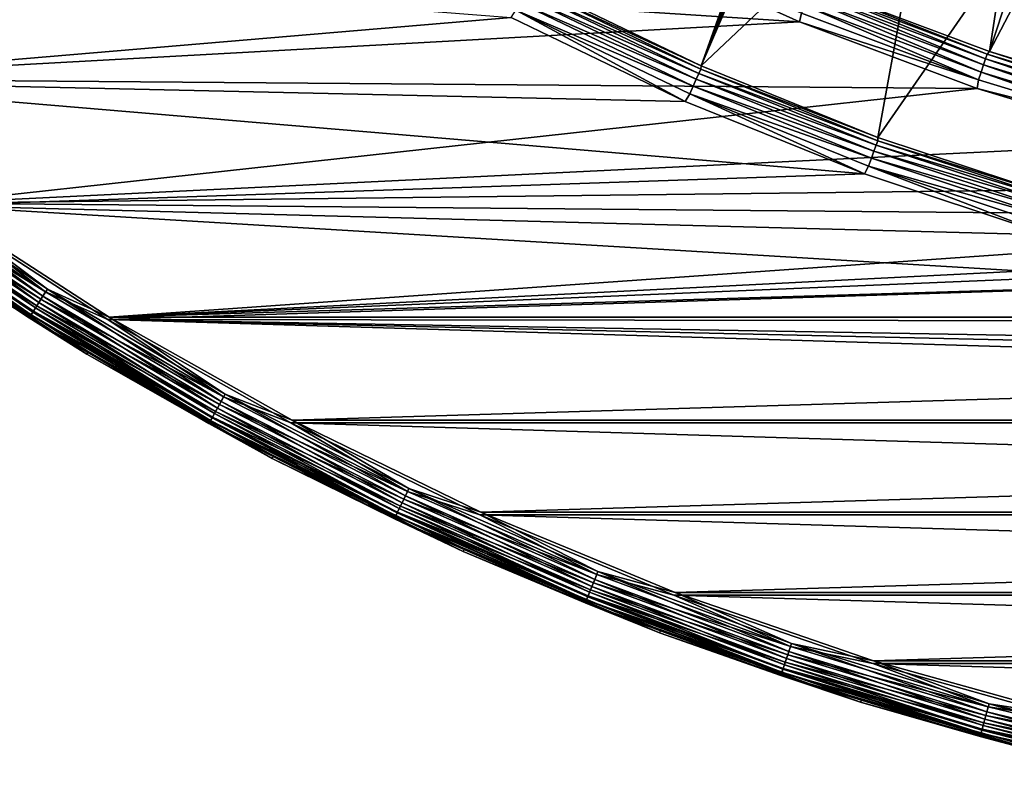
# Model space of a CAD drawing. Header units: millimetres. Extents: x -43.6 to 43.6, y -43.6 to 43.6.
# Tile 7 of 256: x -23.4 to -11.2, y -42.6 to -33.1. Entities that reach past the tile are written whole.
import ezdxf

# ---------------------------------------------------------------- set-up
doc = ezdxf.new("R2010")
doc.units = ezdxf.units.MM
doc.header["$LTSCALE"] = 52.148148
for name, color, linetype in [('151', 7, 'CONTINUOUS'), ('152', 7, 'CONTINUOUS'), ('154', 7, 'CONTINUOUS'), ('156', 7, 'CONTINUOUS'), ('179', 7, 'CONTINUOUS'), ('207', 7, 'CONTINUOUS'), ('209', 7, 'CONTINUOUS'), ('211', 7, 'CONTINUOUS'), ('213', 7, 'CONTINUOUS')]:
    doc.layers.add(name, color=color, linetype=linetype)

msp = doc.modelspace()

# ---------------------------------------------------------------- linework, layer by layer
at = {"layer": '151', "linetype": 'Continuous'}
for points in [[(-13.521, -30.424, 10.719), (-12.094, -31.019, 10.719), (-14.931, -33.701, 23.93), (-13.521, -30.424, 10.719)], [(-13.578, -30.472, 10.967), (-13.521, -30.424, 10.719), (-14.931, -33.701, 23.93), (-13.578, -30.472, 10.967)], [(-13.634, -30.518, 11.206), (-13.578, -30.472, 10.967), (-14.931, -33.701, 23.93), (-13.634, -30.518, 11.206)], [(-13.69, -30.562, 11.438), (-13.634, -30.518, 11.206), (-14.931, -33.701, 23.93), (-13.69, -30.562, 11.438)], [(-13.744, -30.603, 11.659), (-13.69, -30.562, 11.438), (-14.931, -33.701, 23.93), (-13.744, -30.603, 11.659)], [(-17.059, -32.675, 23.93), (-13.852, -30.68, 12.084), (-14.931, -33.701, 23.93), (-17.059, -32.675, 23.93)], [(-13.798, -30.642, 11.874), (-13.744, -30.603, 11.659), (-14.931, -33.701, 23.93), (-13.798, -30.642, 11.874)], [(-13.852, -30.68, 12.084), (-13.798, -30.642, 11.874), (-14.931, -33.701, 23.93), (-13.852, -30.68, 12.084)], [(-14.931, -33.701, 23.93), (-12.094, -31.019, 10.719), (-12.743, -34.588, 23.93), (-14.931, -33.701, 23.93)], [(-12.094, -31.019, 10.719), (-10.641, -31.547, 10.719), (-12.743, -34.588, 23.93), (-12.094, -31.019, 10.719)], [(-12.743, -34.588, 23.93), (-10.641, -31.547, 10.719), (-10.501, -35.333, 23.93), (-12.743, -34.588, 23.93)]]:
    msp.add_3dface(points, dxfattribs=at)
at = {"layer": '152', "color": 2, "linetype": 'Continuous'}
for points in [[(-15.852, -32.192, 26.3), (-28.526, -32.199, 26.3), (-13.713, -33.159, 26.3), (-15.852, -32.192, 26.3)], [(-28.526, -32.199, 26.3), (-26.53, -33.862, 26.3), (-13.713, -33.159, 26.3), (-28.526, -32.199, 26.3)], [(-13.713, -33.159, 26.3), (-26.53, -33.862, 26.3), (-11.516, -33.985, 26.3), (-13.713, -33.159, 26.3)], [(-26.53, -33.862, 26.3), (-24.437, -35.402, 26.3), (-11.516, -33.985, 26.3), (-26.53, -33.862, 26.3)], [(-11.516, -33.985, 26.3), (-24.437, -35.402, 26.3), (-9.269, -34.665, 26.3), (-11.516, -33.985, 26.3)], [(-9.269, -34.665, 26.3), (-24.437, -35.402, 26.3), (-6.983, -35.197, 26.3), (-9.269, -34.665, 26.3)], [(-6.983, -35.197, 26.3), (-24.437, -35.402, 26.3), (-4.667, -35.578, 26.3), (-6.983, -35.197, 26.3)], [(-24.437, -35.402, 26.3), (-22.255, -36.813, 26.3), (-4.667, -35.578, 26.3), (-24.437, -35.402, 26.3)], [(22.255, -36.813, 26.3), (24.437, -35.402, 26.3), (-22.255, -36.813, 26.3), (22.255, -36.813, 26.3)], [(-22.255, -36.813, 26.3), (24.437, -35.402, 26.3), (0.015, -35.883, 26.3), (-22.255, -36.813, 26.3)], [(-4.667, -35.578, 26.3), (-22.255, -36.813, 26.3), (-2.331, -35.807, 26.3), (-4.667, -35.578, 26.3)], [(-2.331, -35.807, 26.3), (-22.255, -36.813, 26.3), (0.015, -35.883, 26.3), (-2.331, -35.807, 26.3)], [(-19.991, -38.09, 26.3), (22.255, -36.813, 26.3), (-22.255, -36.813, 26.3), (-19.991, -38.09, 26.3)], [(19.991, -38.09, 26.3), (22.255, -36.813, 26.3), (-19.991, -38.09, 26.3), (19.991, -38.09, 26.3)], [(-17.655, -39.227, 26.3), (19.991, -38.09, 26.3), (-19.991, -38.09, 26.3), (-17.655, -39.227, 26.3)], [(17.655, -39.227, 26.3), (19.991, -38.09, 26.3), (-17.655, -39.227, 26.3), (17.655, -39.227, 26.3)], [(-15.254, -40.222, 26.3), (17.655, -39.227, 26.3), (-17.655, -39.227, 26.3), (-15.254, -40.222, 26.3)], [(15.254, -40.222, 26.3), (17.655, -39.227, 26.3), (-15.254, -40.222, 26.3), (15.254, -40.222, 26.3)], [(-12.798, -41.069, 26.3), (15.254, -40.222, 26.3), (-15.254, -40.222, 26.3), (-12.798, -41.069, 26.3)], [(12.798, -41.069, 26.3), (15.254, -40.222, 26.3), (-12.798, -41.069, 26.3), (12.798, -41.069, 26.3)], [(-10.295, -41.767, 26.3), (12.798, -41.069, 26.3), (-12.798, -41.069, 26.3), (-10.295, -41.767, 26.3)]]:
    msp.add_3dface(points, dxfattribs=at)
at = {"layer": '154', "color": 2, "linetype": 'Continuous'}
for points in [[(-13.528, -32.713, 25.93), (-11.361, -33.527, 25.93), (-10.382, -27.121, 2.37), (-13.528, -32.713, 25.93)], [(-10.382, -27.121, 2.37), (-11.361, -33.527, 25.93), (-9.384, -27.482, 2.37), (-10.382, -27.121, 2.37)], [(-9.384, -27.482, 2.37), (-11.361, -33.527, 25.93), (-8.374, -27.806, 2.37), (-9.384, -27.482, 2.37)], [(-11.361, -33.527, 25.93), (-9.144, -34.199, 25.93), (-8.374, -27.806, 2.37), (-11.361, -33.527, 25.93)]]:
    msp.add_3dface(points, dxfattribs=at)
at = {"layer": '156', "color": 1, "linetype": 'Continuous'}
for points in [[(-28.549, -32.225, 24.3), (-17.282, -33.103, 24.3), (-26.551, -33.89, 24.3), (-28.549, -32.225, 24.3)], [(-17.282, -33.103, 24.3), (-15.127, -34.142, 24.3), (-26.551, -33.89, 24.3), (-17.282, -33.103, 24.3)], [(-15.127, -34.142, 24.3), (-12.91, -35.04, 24.3), (-26.551, -33.89, 24.3), (-15.127, -34.142, 24.3)], [(-26.551, -33.89, 24.3), (-12.91, -35.04, 24.3), (-24.456, -35.431, 24.3), (-26.551, -33.89, 24.3)], [(-12.91, -35.04, 24.3), (-10.639, -35.795, 24.3), (-24.456, -35.431, 24.3), (-12.91, -35.04, 24.3)], [(-10.639, -35.795, 24.3), (-8.325, -36.403, 24.3), (-24.456, -35.431, 24.3), (-10.639, -35.795, 24.3)], [(-24.456, -35.431, 24.3), (-8.325, -36.403, 24.3), (-22.273, -36.843, 24.3), (-24.456, -35.431, 24.3)], [(-8.325, -36.403, 24.3), (-5.977, -36.862, 24.3), (-22.273, -36.843, 24.3), (-8.325, -36.403, 24.3)], [(-3.603, -37.169, 24.3), (-1.216, -37.323, 24.3), (-22.273, -36.843, 24.3), (-3.603, -37.169, 24.3)], [(-22.273, -36.843, 24.3), (-1.216, -37.323, 24.3), (20.007, -38.121, 24.3), (-22.273, -36.843, 24.3)], [(-5.977, -36.862, 24.3), (-3.603, -37.169, 24.3), (-22.273, -36.843, 24.3), (-5.977, -36.862, 24.3)], [(-20.007, -38.121, 24.3), (-22.273, -36.843, 24.3), (20.007, -38.121, 24.3), (-20.007, -38.121, 24.3)], [(-17.669, -39.259, 24.3), (-20.007, -38.121, 24.3), (17.669, -39.259, 24.3), (-17.669, -39.259, 24.3)], [(17.669, -39.259, 24.3), (-20.007, -38.121, 24.3), (20.007, -38.121, 24.3), (17.669, -39.259, 24.3)], [(-15.267, -40.254, 24.3), (-17.669, -39.259, 24.3), (15.267, -40.254, 24.3), (-15.267, -40.254, 24.3)], [(15.267, -40.254, 24.3), (-17.669, -39.259, 24.3), (17.669, -39.259, 24.3), (15.267, -40.254, 24.3)], [(-12.808, -41.103, 24.3), (-15.267, -40.254, 24.3), (12.808, -41.103, 24.3), (-12.808, -41.103, 24.3)], [(12.808, -41.103, 24.3), (-15.267, -40.254, 24.3), (15.267, -40.254, 24.3), (12.808, -41.103, 24.3)], [(-10.303, -41.801, 24.3), (-12.808, -41.103, 24.3), (10.303, -41.801, 24.3), (-10.303, -41.801, 24.3)], [(10.303, -41.801, 24.3), (-12.808, -41.103, 24.3), (12.808, -41.103, 24.3), (10.303, -41.801, 24.3)]]:
    msp.add_3dface(points, dxfattribs=at)
at = {"layer": '179', "color": 2, "linetype": 'Continuous'}
for points in [[(-24.74, -35.842, 24.817), (-22.531, -37.271, 24.817), (-24.72, -35.814, 25.817), (-24.74, -35.842, 24.817)], [(-24.72, -35.814, 25.817), (-22.531, -37.271, 24.817), (-22.513, -37.241, 25.817), (-24.72, -35.814, 25.817)], [(-22.531, -37.271, 24.817), (-20.24, -38.563, 24.817), (-22.513, -37.241, 25.817), (-22.531, -37.271, 24.817)], [(-22.513, -37.241, 25.817), (-20.24, -38.563, 24.817), (-20.223, -38.532, 25.817), (-22.513, -37.241, 25.817)], [(-20.24, -38.563, 24.817), (-17.874, -39.715, 24.817), (-20.223, -38.532, 25.817), (-20.24, -38.563, 24.817)], [(-20.223, -38.532, 25.817), (-17.874, -39.715, 24.817), (-17.86, -39.683, 25.817), (-20.223, -38.532, 25.817)], [(-17.874, -39.715, 24.817), (-15.444, -40.722, 24.817), (-17.86, -39.683, 25.817), (-17.874, -39.715, 24.817)], [(-17.86, -39.683, 25.817), (-15.444, -40.722, 24.817), (-15.431, -40.689, 25.817), (-17.86, -39.683, 25.817)], [(-15.444, -40.722, 24.817), (-12.957, -41.58, 24.817), (-15.431, -40.689, 25.817), (-15.444, -40.722, 24.817)], [(-15.431, -40.689, 25.817), (-12.957, -41.58, 24.817), (-12.946, -41.546, 25.817), (-15.431, -40.689, 25.817)], [(-12.957, -41.58, 24.817), (-10.423, -42.286, 24.817), (-12.946, -41.546, 25.817), (-12.957, -41.58, 24.817)], [(-12.946, -41.546, 25.817), (-10.423, -42.286, 24.817), (-10.414, -42.252, 25.817), (-12.946, -41.546, 25.817)]]:
    msp.add_3dface(points, dxfattribs=at)
at = {"layer": '207', "linetype": 'Continuous'}
for points in [[(-17.096, -32.769, 24.122), (-14.961, -33.797, 24.122), (-17.132, -32.839, 24.197), (-17.096, -32.769, 24.122)], [(-17.068, -32.715, 24.032), (-14.936, -33.742, 24.032), (-17.096, -32.769, 24.122), (-17.068, -32.715, 24.032)], [(-17.096, -32.769, 24.122), (-14.936, -33.742, 24.032), (-14.961, -33.797, 24.122), (-17.096, -32.769, 24.122)], [(-17.059, -32.675, 23.93), (-14.931, -33.701, 23.93), (-17.068, -32.715, 24.032), (-17.059, -32.675, 23.93)], [(-17.068, -32.715, 24.032), (-14.931, -33.701, 23.93), (-14.936, -33.742, 24.032), (-17.068, -32.715, 24.032)], [(-17.132, -32.839, 24.197), (-14.993, -33.869, 24.197), (-17.175, -32.921, 24.253), (-17.132, -32.839, 24.197)], [(-17.132, -32.839, 24.197), (-14.961, -33.797, 24.122), (-14.993, -33.869, 24.197), (-17.132, -32.839, 24.197)], [(-15.127, -34.142, 24.3), (-17.282, -33.103, 24.3), (-17.223, -33.013, 24.288), (-15.127, -34.142, 24.3)], [(-17.175, -32.921, 24.253), (-15.031, -33.954, 24.253), (-17.223, -33.013, 24.288), (-17.175, -32.921, 24.253)], [(-15.127, -34.142, 24.3), (-17.223, -33.013, 24.288), (-15.072, -34.048, 24.288), (-15.127, -34.142, 24.3)], [(-17.223, -33.013, 24.288), (-15.031, -33.954, 24.253), (-15.072, -34.048, 24.288), (-17.223, -33.013, 24.288)], [(-17.175, -32.921, 24.253), (-14.993, -33.869, 24.197), (-15.031, -33.954, 24.253), (-17.175, -32.921, 24.253)], [(-14.936, -33.742, 24.032), (-12.744, -34.629, 24.032), (-14.961, -33.797, 24.122), (-14.936, -33.742, 24.032)], [(-14.931, -33.701, 23.93), (-12.743, -34.588, 23.93), (-14.936, -33.742, 24.032), (-14.931, -33.701, 23.93)], [(-14.936, -33.742, 24.032), (-12.743, -34.588, 23.93), (-12.744, -34.629, 24.032), (-14.936, -33.742, 24.032)], [(-14.993, -33.869, 24.197), (-12.792, -34.76, 24.197), (-15.031, -33.954, 24.253), (-14.993, -33.869, 24.197)], [(-14.961, -33.797, 24.122), (-12.765, -34.686, 24.122), (-14.993, -33.869, 24.197), (-14.961, -33.797, 24.122)], [(-14.993, -33.869, 24.197), (-12.765, -34.686, 24.122), (-12.792, -34.76, 24.197), (-14.993, -33.869, 24.197)], [(-14.961, -33.797, 24.122), (-12.744, -34.629, 24.032), (-12.765, -34.686, 24.122), (-14.961, -33.797, 24.122)], [(-15.031, -33.954, 24.253), (-12.824, -34.847, 24.253), (-15.072, -34.048, 24.288), (-15.031, -33.954, 24.253)], [(-15.031, -33.954, 24.253), (-12.792, -34.76, 24.197), (-12.824, -34.847, 24.253), (-15.031, -33.954, 24.253)], [(-12.91, -35.04, 24.3), (-15.127, -34.142, 24.3), (-15.072, -34.048, 24.288), (-12.91, -35.04, 24.3)], [(-12.91, -35.04, 24.3), (-15.072, -34.048, 24.288), (-12.86, -34.944, 24.288), (-12.91, -35.04, 24.3)], [(-15.072, -34.048, 24.288), (-12.824, -34.847, 24.253), (-12.86, -34.944, 24.288), (-15.072, -34.048, 24.288)], [(-12.743, -34.588, 23.93), (-10.501, -35.333, 23.93), (-12.744, -34.629, 24.032), (-12.743, -34.588, 23.93)], [(-12.765, -34.686, 24.122), (-10.516, -35.433, 24.122), (-12.792, -34.76, 24.197), (-12.765, -34.686, 24.122)], [(-12.744, -34.629, 24.032), (-10.499, -35.375, 24.032), (-12.765, -34.686, 24.122), (-12.744, -34.629, 24.032)], [(-12.765, -34.686, 24.122), (-10.499, -35.375, 24.032), (-10.516, -35.433, 24.122), (-12.765, -34.686, 24.122)], [(-12.744, -34.629, 24.032), (-10.501, -35.333, 23.93), (-10.499, -35.375, 24.032), (-12.744, -34.629, 24.032)], [(-12.792, -34.76, 24.197), (-10.539, -35.508, 24.197), (-12.824, -34.847, 24.253), (-12.792, -34.76, 24.197)], [(-12.792, -34.76, 24.197), (-10.516, -35.433, 24.122), (-10.539, -35.508, 24.197), (-12.792, -34.76, 24.197)], [(-10.639, -35.795, 24.3), (-12.91, -35.04, 24.3), (-12.86, -34.944, 24.288), (-10.639, -35.795, 24.3)], [(-12.824, -34.847, 24.253), (-10.565, -35.597, 24.253), (-12.86, -34.944, 24.288), (-12.824, -34.847, 24.253)], [(-10.639, -35.795, 24.3), (-12.86, -34.944, 24.288), (-10.594, -35.696, 24.288), (-10.639, -35.795, 24.3)], [(-12.86, -34.944, 24.288), (-10.565, -35.597, 24.253), (-10.594, -35.696, 24.288), (-12.86, -34.944, 24.288)], [(-12.824, -34.847, 24.253), (-10.539, -35.508, 24.197), (-10.565, -35.597, 24.253), (-12.824, -34.847, 24.253)]]:
    msp.add_3dface(points, dxfattribs=at)
at = {"layer": '209', "color": 2, "linetype": 'Continuous'}
for points in [[(-25.165, -35.072, 24.313), (-23.043, -36.501, 24.313), (-25.228, -35.159, 24.352), (-25.165, -35.072, 24.313)], [(-25.165, -35.072, 24.313), (-24.456, -35.431, 24.3), (-23.043, -36.501, 24.313), (-25.165, -35.072, 24.313)], [(-25.228, -35.159, 24.352), (-23.1, -36.592, 24.352), (-25.284, -35.237, 24.414), (-25.228, -35.159, 24.352)], [(-25.228, -35.159, 24.352), (-23.043, -36.501, 24.313), (-23.1, -36.592, 24.352), (-25.228, -35.159, 24.352)], [(-25.33, -35.302, 24.496), (-23.194, -36.741, 24.496), (-25.364, -35.35, 24.595), (-25.33, -35.302, 24.496)], [(-25.284, -35.237, 24.414), (-23.152, -36.673, 24.414), (-25.33, -35.302, 24.496), (-25.284, -35.237, 24.414)], [(-25.33, -35.302, 24.496), (-23.152, -36.673, 24.414), (-23.194, -36.741, 24.496), (-25.33, -35.302, 24.496)], [(-25.284, -35.237, 24.414), (-23.1, -36.592, 24.352), (-23.152, -36.673, 24.414), (-25.284, -35.237, 24.414)], [(-25.364, -35.35, 24.595), (-23.226, -36.79, 24.595), (-25.385, -35.378, 24.704), (-25.364, -35.35, 24.595)], [(-24.74, -35.842, 24.817), (-25.385, -35.378, 24.704), (-23.244, -36.82, 24.704), (-24.74, -35.842, 24.817)], [(-25.385, -35.378, 24.704), (-23.226, -36.79, 24.595), (-23.244, -36.82, 24.704), (-25.385, -35.378, 24.704)], [(-25.364, -35.35, 24.595), (-23.194, -36.741, 24.496), (-23.226, -36.79, 24.595), (-25.364, -35.35, 24.595)], [(-24.456, -35.431, 24.3), (-22.273, -36.843, 24.3), (-23.043, -36.501, 24.313), (-24.456, -35.431, 24.3)], [(-22.531, -37.271, 24.817), (-24.74, -35.842, 24.817), (-23.244, -36.82, 24.704), (-22.531, -37.271, 24.817)], [(-23.043, -36.501, 24.313), (-20.84, -37.802, 24.313), (-23.1, -36.592, 24.352), (-23.043, -36.501, 24.313)], [(-23.043, -36.501, 24.313), (-22.273, -36.843, 24.3), (-20.84, -37.802, 24.313), (-23.043, -36.501, 24.313)], [(-23.152, -36.673, 24.414), (-20.939, -37.98, 24.414), (-23.194, -36.741, 24.496), (-23.152, -36.673, 24.414)], [(-23.1, -36.592, 24.352), (-20.892, -37.896, 24.352), (-23.152, -36.673, 24.414), (-23.1, -36.592, 24.352)], [(-23.152, -36.673, 24.414), (-20.892, -37.896, 24.352), (-20.939, -37.98, 24.414), (-23.152, -36.673, 24.414)], [(-23.1, -36.592, 24.352), (-20.84, -37.802, 24.313), (-20.892, -37.896, 24.352), (-23.1, -36.592, 24.352)], [(-23.226, -36.79, 24.595), (-21.005, -38.101, 24.595), (-23.244, -36.82, 24.704), (-23.226, -36.79, 24.595)], [(-23.194, -36.741, 24.496), (-20.977, -38.05, 24.496), (-23.226, -36.79, 24.595), (-23.194, -36.741, 24.496)], [(-23.226, -36.79, 24.595), (-20.977, -38.05, 24.496), (-21.005, -38.101, 24.595), (-23.226, -36.79, 24.595)], [(-23.194, -36.741, 24.496), (-20.939, -37.98, 24.414), (-20.977, -38.05, 24.496), (-23.194, -36.741, 24.496)], [(-22.531, -37.271, 24.817), (-23.244, -36.82, 24.704), (-21.022, -38.132, 24.704), (-22.531, -37.271, 24.817)], [(-23.244, -36.82, 24.704), (-21.005, -38.101, 24.595), (-21.022, -38.132, 24.704), (-23.244, -36.82, 24.704)], [(-22.273, -36.843, 24.3), (-20.007, -38.121, 24.3), (-20.84, -37.802, 24.313), (-22.273, -36.843, 24.3)], [(-20.24, -38.563, 24.817), (-22.531, -37.271, 24.817), (-21.022, -38.132, 24.704), (-20.24, -38.563, 24.817)], [(-20.84, -37.802, 24.313), (-18.564, -38.97, 24.313), (-20.892, -37.896, 24.352), (-20.84, -37.802, 24.313)], [(-20.84, -37.802, 24.313), (-20.007, -38.121, 24.3), (-18.564, -38.97, 24.313), (-20.84, -37.802, 24.313)], [(-20.939, -37.98, 24.414), (-18.652, -39.154, 24.414), (-20.977, -38.05, 24.496), (-20.939, -37.98, 24.414)], [(-20.892, -37.896, 24.352), (-18.61, -39.067, 24.352), (-20.939, -37.98, 24.414), (-20.892, -37.896, 24.352)], [(-20.939, -37.98, 24.414), (-18.61, -39.067, 24.352), (-18.652, -39.154, 24.414), (-20.939, -37.98, 24.414)], [(-20.892, -37.896, 24.352), (-18.564, -38.97, 24.313), (-18.61, -39.067, 24.352), (-20.892, -37.896, 24.352)], [(-21.005, -38.101, 24.595), (-18.711, -39.279, 24.595), (-21.022, -38.132, 24.704), (-21.005, -38.101, 24.595)], [(-20.24, -38.563, 24.817), (-21.022, -38.132, 24.704), (-18.726, -39.31, 24.704), (-20.24, -38.563, 24.817)], [(-21.022, -38.132, 24.704), (-18.711, -39.279, 24.595), (-18.726, -39.31, 24.704), (-21.022, -38.132, 24.704)], [(-20.977, -38.05, 24.496), (-18.686, -39.226, 24.496), (-21.005, -38.101, 24.595), (-20.977, -38.05, 24.496)], [(-21.005, -38.101, 24.595), (-18.686, -39.226, 24.496), (-18.711, -39.279, 24.595), (-21.005, -38.101, 24.595)], [(-20.977, -38.05, 24.496), (-18.652, -39.154, 24.414), (-18.686, -39.226, 24.496), (-20.977, -38.05, 24.496)], [(-20.007, -38.121, 24.3), (-17.669, -39.259, 24.3), (-18.564, -38.97, 24.313), (-20.007, -38.121, 24.3)], [(-17.874, -39.715, 24.817), (-20.24, -38.563, 24.817), (-18.726, -39.31, 24.704), (-17.874, -39.715, 24.817)], [(-18.564, -38.97, 24.313), (-16.223, -40.001, 24.313), (-18.61, -39.067, 24.352), (-18.564, -38.97, 24.313)], [(-18.564, -38.97, 24.313), (-17.669, -39.259, 24.3), (-16.223, -40.001, 24.313), (-18.564, -38.97, 24.313)], [(-18.61, -39.067, 24.352), (-16.263, -40.101, 24.352), (-18.652, -39.154, 24.414), (-18.61, -39.067, 24.352)], [(-18.61, -39.067, 24.352), (-16.223, -40.001, 24.313), (-16.263, -40.101, 24.352), (-18.61, -39.067, 24.352)], [(-18.686, -39.226, 24.496), (-16.329, -40.264, 24.496), (-18.711, -39.279, 24.595), (-18.686, -39.226, 24.496)], [(-18.652, -39.154, 24.414), (-16.3, -40.19, 24.414), (-18.686, -39.226, 24.496), (-18.652, -39.154, 24.414)], [(-18.686, -39.226, 24.496), (-16.3, -40.19, 24.414), (-16.329, -40.264, 24.496), (-18.686, -39.226, 24.496)], [(-18.652, -39.154, 24.414), (-16.263, -40.101, 24.352), (-16.3, -40.19, 24.414), (-18.652, -39.154, 24.414)], [(-18.711, -39.279, 24.595), (-16.352, -40.318, 24.595), (-18.726, -39.31, 24.704), (-18.711, -39.279, 24.595)], [(-17.874, -39.715, 24.817), (-18.726, -39.31, 24.704), (-16.365, -40.351, 24.704), (-17.874, -39.715, 24.817)], [(-18.726, -39.31, 24.704), (-16.352, -40.318, 24.595), (-16.365, -40.351, 24.704), (-18.726, -39.31, 24.704)], [(-18.711, -39.279, 24.595), (-16.329, -40.264, 24.496), (-16.352, -40.318, 24.595), (-18.711, -39.279, 24.595)], [(-17.669, -39.259, 24.3), (-15.267, -40.254, 24.3), (-16.223, -40.001, 24.313), (-17.669, -39.259, 24.3)], [(-15.444, -40.722, 24.817), (-17.874, -39.715, 24.817), (-16.365, -40.351, 24.704), (-15.444, -40.722, 24.817)], [(-16.223, -40.001, 24.313), (-13.825, -40.892, 24.313), (-16.263, -40.101, 24.352), (-16.223, -40.001, 24.313)], [(-16.223, -40.001, 24.313), (-15.267, -40.254, 24.3), (-13.825, -40.892, 24.313), (-16.223, -40.001, 24.313)], [(-16.3, -40.19, 24.414), (-13.89, -41.085, 24.414), (-16.329, -40.264, 24.496), (-16.3, -40.19, 24.414)], [(-16.263, -40.101, 24.352), (-13.859, -40.994, 24.352), (-16.3, -40.19, 24.414), (-16.263, -40.101, 24.352)], [(-16.3, -40.19, 24.414), (-13.859, -40.994, 24.352), (-13.89, -41.085, 24.414), (-16.3, -40.19, 24.414)], [(-16.263, -40.101, 24.352), (-13.825, -40.892, 24.313), (-13.859, -40.994, 24.352), (-16.263, -40.101, 24.352)], [(-16.352, -40.318, 24.595), (-13.934, -41.216, 24.595), (-16.365, -40.351, 24.704), (-16.352, -40.318, 24.595)], [(-16.329, -40.264, 24.496), (-13.916, -41.161, 24.496), (-16.352, -40.318, 24.595), (-16.329, -40.264, 24.496)], [(-16.352, -40.318, 24.595), (-13.916, -41.161, 24.496), (-13.934, -41.216, 24.595), (-16.352, -40.318, 24.595)], [(-16.329, -40.264, 24.496), (-13.89, -41.085, 24.414), (-13.916, -41.161, 24.496), (-16.329, -40.264, 24.496)], [(-15.267, -40.254, 24.3), (-12.808, -41.103, 24.3), (-13.825, -40.892, 24.313), (-15.267, -40.254, 24.3)], [(-15.444, -40.722, 24.817), (-16.365, -40.351, 24.704), (-13.945, -41.249, 24.704), (-15.444, -40.722, 24.817)], [(-16.365, -40.351, 24.704), (-13.934, -41.216, 24.595), (-13.945, -41.249, 24.704), (-16.365, -40.351, 24.704)], [(-12.957, -41.58, 24.817), (-15.444, -40.722, 24.817), (-13.945, -41.249, 24.704), (-12.957, -41.58, 24.817)], [(-13.825, -40.892, 24.313), (-11.378, -41.639, 24.313), (-13.859, -40.994, 24.352), (-13.825, -40.892, 24.313)], [(-13.825, -40.892, 24.313), (-12.808, -41.103, 24.3), (-11.378, -41.639, 24.313), (-13.825, -40.892, 24.313)], [(-13.859, -40.994, 24.352), (-11.406, -41.743, 24.352), (-13.89, -41.085, 24.414), (-13.859, -40.994, 24.352)], [(-13.859, -40.994, 24.352), (-11.378, -41.639, 24.313), (-11.406, -41.743, 24.352), (-13.859, -40.994, 24.352)], [(-13.916, -41.161, 24.496), (-11.453, -41.913, 24.496), (-13.934, -41.216, 24.595), (-13.916, -41.161, 24.496)], [(-13.89, -41.085, 24.414), (-11.432, -41.836, 24.414), (-13.916, -41.161, 24.496), (-13.89, -41.085, 24.414)], [(-13.916, -41.161, 24.496), (-11.432, -41.836, 24.414), (-11.453, -41.913, 24.496), (-13.916, -41.161, 24.496)], [(-13.89, -41.085, 24.414), (-11.406, -41.743, 24.352), (-11.432, -41.836, 24.414), (-13.89, -41.085, 24.414)], [(-12.808, -41.103, 24.3), (-10.303, -41.801, 24.3), (-11.378, -41.639, 24.313), (-12.808, -41.103, 24.3)], [(-13.934, -41.216, 24.595), (-11.468, -41.969, 24.595), (-13.945, -41.249, 24.704), (-13.934, -41.216, 24.595)], [(-12.957, -41.58, 24.817), (-13.945, -41.249, 24.704), (-11.477, -42.003, 24.704), (-12.957, -41.58, 24.817)], [(-13.945, -41.249, 24.704), (-11.468, -41.969, 24.595), (-11.477, -42.003, 24.704), (-13.945, -41.249, 24.704)], [(-13.934, -41.216, 24.595), (-11.453, -41.913, 24.496), (-11.468, -41.969, 24.595), (-13.934, -41.216, 24.595)], [(-10.423, -42.286, 24.817), (-12.957, -41.58, 24.817), (-11.477, -42.003, 24.704), (-10.423, -42.286, 24.817)], [(-11.378, -41.639, 24.313), (-8.891, -42.24, 24.313), (-11.406, -41.743, 24.352), (-11.378, -41.639, 24.313)], [(-11.378, -41.639, 24.313), (-10.303, -41.801, 24.3), (-8.891, -42.24, 24.313), (-11.378, -41.639, 24.313)], [(-11.406, -41.743, 24.352), (-8.913, -42.346, 24.352), (-11.432, -41.836, 24.414), (-11.406, -41.743, 24.352)], [(-11.406, -41.743, 24.352), (-8.891, -42.24, 24.313), (-8.913, -42.346, 24.352), (-11.406, -41.743, 24.352)], [(-11.453, -41.913, 24.496), (-8.95, -42.518, 24.496), (-11.468, -41.969, 24.595), (-11.453, -41.913, 24.496)], [(-11.432, -41.836, 24.414), (-8.933, -42.44, 24.414), (-11.453, -41.913, 24.496), (-11.432, -41.836, 24.414)], [(-11.453, -41.913, 24.496), (-8.933, -42.44, 24.414), (-8.95, -42.518, 24.496), (-11.453, -41.913, 24.496)], [(-11.432, -41.836, 24.414), (-8.913, -42.346, 24.352), (-8.933, -42.44, 24.414), (-11.432, -41.836, 24.414)], [(-11.468, -41.969, 24.595), (-8.962, -42.575, 24.595), (-11.477, -42.003, 24.704), (-11.468, -41.969, 24.595)], [(-10.423, -42.286, 24.817), (-11.477, -42.003, 24.704), (-8.969, -42.609, 24.704), (-10.423, -42.286, 24.817)], [(-11.477, -42.003, 24.704), (-8.962, -42.575, 24.595), (-8.969, -42.609, 24.704), (-11.477, -42.003, 24.704)], [(-11.468, -41.969, 24.595), (-8.95, -42.518, 24.496), (-8.962, -42.575, 24.595), (-11.468, -41.969, 24.595)]]:
    msp.add_3dface(points, dxfattribs=at)
at = {"layer": '211', "color": 2, "linetype": 'Continuous'}
for points in [[(-23.077, -36.554, 26.253), (-25.141, -35.039, 26.288), (-25.202, -35.123, 26.253), (-23.077, -36.554, 26.253)], [(-23.021, -36.467, 26.288), (-24.437, -35.402, 26.3), (-25.141, -35.039, 26.288), (-23.021, -36.467, 26.288)], [(-23.021, -36.467, 26.288), (-25.141, -35.039, 26.288), (-23.077, -36.554, 26.253), (-23.021, -36.467, 26.288)], [(-23.169, -36.7, 26.12), (-25.256, -35.199, 26.196), (-25.302, -35.263, 26.12), (-23.169, -36.7, 26.12)], [(-23.127, -36.634, 26.196), (-25.202, -35.123, 26.253), (-25.256, -35.199, 26.196), (-23.127, -36.634, 26.196)], [(-23.127, -36.634, 26.196), (-25.256, -35.199, 26.196), (-23.169, -36.7, 26.12), (-23.127, -36.634, 26.196)], [(-23.077, -36.554, 26.253), (-25.202, -35.123, 26.253), (-23.127, -36.634, 26.196), (-23.077, -36.554, 26.253)], [(-23.222, -36.784, 25.926), (-25.337, -35.312, 26.028), (-25.36, -35.344, 25.926), (-23.222, -36.784, 25.926)], [(-23.201, -36.751, 26.028), (-25.302, -35.263, 26.12), (-25.337, -35.312, 26.028), (-23.201, -36.751, 26.028)], [(-23.201, -36.751, 26.028), (-25.337, -35.312, 26.028), (-23.222, -36.784, 25.926), (-23.201, -36.751, 26.028)], [(-23.169, -36.7, 26.12), (-25.302, -35.263, 26.12), (-23.201, -36.751, 26.028), (-23.169, -36.7, 26.12)], [(-24.72, -35.814, 25.817), (-23.222, -36.784, 25.926), (-25.36, -35.344, 25.926), (-24.72, -35.814, 25.817)], [(-22.255, -36.813, 26.3), (-24.437, -35.402, 26.3), (-23.021, -36.467, 26.288), (-22.255, -36.813, 26.3)], [(-24.72, -35.814, 25.817), (-22.513, -37.241, 25.817), (-23.222, -36.784, 25.926), (-24.72, -35.814, 25.817)], [(-20.871, -37.857, 26.253), (-23.021, -36.467, 26.288), (-23.077, -36.554, 26.253), (-20.871, -37.857, 26.253)], [(-20.821, -37.766, 26.288), (-22.255, -36.813, 26.3), (-23.021, -36.467, 26.288), (-20.821, -37.766, 26.288)], [(-20.821, -37.766, 26.288), (-23.021, -36.467, 26.288), (-20.871, -37.857, 26.253), (-20.821, -37.766, 26.288)], [(-20.954, -38.008, 26.12), (-23.127, -36.634, 26.196), (-23.169, -36.7, 26.12), (-20.954, -38.008, 26.12)], [(-20.916, -37.939, 26.196), (-23.077, -36.554, 26.253), (-23.127, -36.634, 26.196), (-20.916, -37.939, 26.196)], [(-20.916, -37.939, 26.196), (-23.127, -36.634, 26.196), (-20.954, -38.008, 26.12), (-20.916, -37.939, 26.196)], [(-20.871, -37.857, 26.253), (-23.077, -36.554, 26.253), (-20.916, -37.939, 26.196), (-20.871, -37.857, 26.253)], [(-21.002, -38.095, 25.926), (-23.201, -36.751, 26.028), (-23.222, -36.784, 25.926), (-21.002, -38.095, 25.926)], [(-22.513, -37.241, 25.817), (-21.002, -38.095, 25.926), (-23.222, -36.784, 25.926), (-22.513, -37.241, 25.817)], [(-20.983, -38.061, 26.028), (-23.169, -36.7, 26.12), (-23.201, -36.751, 26.028), (-20.983, -38.061, 26.028)], [(-20.983, -38.061, 26.028), (-23.201, -36.751, 26.028), (-21.002, -38.095, 25.926), (-20.983, -38.061, 26.028)], [(-20.954, -38.008, 26.12), (-23.169, -36.7, 26.12), (-20.983, -38.061, 26.028), (-20.954, -38.008, 26.12)], [(-19.991, -38.09, 26.3), (-22.255, -36.813, 26.3), (-20.821, -37.766, 26.288), (-19.991, -38.09, 26.3)], [(-22.513, -37.241, 25.817), (-20.223, -38.532, 25.817), (-21.002, -38.095, 25.926), (-22.513, -37.241, 25.817)], [(-18.591, -39.027, 26.253), (-20.821, -37.766, 26.288), (-20.871, -37.857, 26.253), (-18.591, -39.027, 26.253)], [(-18.547, -38.934, 26.288), (-19.991, -38.09, 26.3), (-20.821, -37.766, 26.288), (-18.547, -38.934, 26.288)], [(-18.547, -38.934, 26.288), (-20.821, -37.766, 26.288), (-18.591, -39.027, 26.253), (-18.547, -38.934, 26.288)], [(-18.632, -39.112, 26.196), (-20.871, -37.857, 26.253), (-20.916, -37.939, 26.196), (-18.632, -39.112, 26.196)], [(-18.591, -39.027, 26.253), (-20.871, -37.857, 26.253), (-18.632, -39.112, 26.196), (-18.591, -39.027, 26.253)], [(-18.692, -39.237, 26.028), (-20.954, -38.008, 26.12), (-20.983, -38.061, 26.028), (-18.692, -39.237, 26.028)], [(-18.666, -39.183, 26.12), (-20.916, -37.939, 26.196), (-20.954, -38.008, 26.12), (-18.666, -39.183, 26.12)], [(-18.666, -39.183, 26.12), (-20.954, -38.008, 26.12), (-18.692, -39.237, 26.028), (-18.666, -39.183, 26.12)], [(-18.632, -39.112, 26.196), (-20.916, -37.939, 26.196), (-18.666, -39.183, 26.12), (-18.632, -39.112, 26.196)], [(-18.708, -39.273, 25.926), (-20.983, -38.061, 26.028), (-21.002, -38.095, 25.926), (-18.708, -39.273, 25.926)], [(-20.223, -38.532, 25.817), (-18.708, -39.273, 25.926), (-21.002, -38.095, 25.926), (-20.223, -38.532, 25.817)], [(-18.692, -39.237, 26.028), (-20.983, -38.061, 26.028), (-18.708, -39.273, 25.926), (-18.692, -39.237, 26.028)], [(-17.655, -39.227, 26.3), (-19.991, -38.09, 26.3), (-18.547, -38.934, 26.288), (-17.655, -39.227, 26.3)], [(-20.223, -38.532, 25.817), (-17.86, -39.683, 25.817), (-18.708, -39.273, 25.926), (-20.223, -38.532, 25.817)], [(-16.247, -40.06, 26.253), (-18.547, -38.934, 26.288), (-18.591, -39.027, 26.253), (-16.247, -40.06, 26.253)], [(-16.208, -39.964, 26.288), (-17.655, -39.227, 26.3), (-18.547, -38.934, 26.288), (-16.208, -39.964, 26.288)], [(-16.208, -39.964, 26.288), (-18.547, -38.934, 26.288), (-16.247, -40.06, 26.253), (-16.208, -39.964, 26.288)], [(-16.282, -40.147, 26.196), (-18.591, -39.027, 26.253), (-18.632, -39.112, 26.196), (-16.282, -40.147, 26.196)], [(-16.247, -40.06, 26.253), (-18.591, -39.027, 26.253), (-16.282, -40.147, 26.196), (-16.247, -40.06, 26.253)], [(-16.334, -40.276, 26.028), (-18.666, -39.183, 26.12), (-18.692, -39.237, 26.028), (-16.334, -40.276, 26.028)], [(-16.312, -40.22, 26.12), (-18.632, -39.112, 26.196), (-18.666, -39.183, 26.12), (-16.312, -40.22, 26.12)], [(-16.312, -40.22, 26.12), (-18.666, -39.183, 26.12), (-16.334, -40.276, 26.028), (-16.312, -40.22, 26.12)], [(-16.282, -40.147, 26.196), (-18.632, -39.112, 26.196), (-16.312, -40.22, 26.12), (-16.282, -40.147, 26.196)], [(-15.254, -40.222, 26.3), (-17.655, -39.227, 26.3), (-16.208, -39.964, 26.288), (-15.254, -40.222, 26.3)], [(-16.349, -40.312, 25.926), (-18.692, -39.237, 26.028), (-18.708, -39.273, 25.926), (-16.349, -40.312, 25.926)], [(-17.86, -39.683, 25.817), (-16.349, -40.312, 25.926), (-18.708, -39.273, 25.926), (-17.86, -39.683, 25.817)], [(-16.334, -40.276, 26.028), (-18.692, -39.237, 26.028), (-16.349, -40.312, 25.926), (-16.334, -40.276, 26.028)], [(-17.86, -39.683, 25.817), (-15.431, -40.689, 25.817), (-16.349, -40.312, 25.926), (-17.86, -39.683, 25.817)], [(-13.845, -40.952, 26.253), (-16.208, -39.964, 26.288), (-16.247, -40.06, 26.253), (-13.845, -40.952, 26.253)], [(-13.812, -40.854, 26.288), (-15.254, -40.222, 26.3), (-16.208, -39.964, 26.288), (-13.812, -40.854, 26.288)], [(-13.812, -40.854, 26.288), (-16.208, -39.964, 26.288), (-13.845, -40.952, 26.253), (-13.812, -40.854, 26.288)], [(-13.875, -41.041, 26.196), (-16.247, -40.06, 26.253), (-16.282, -40.147, 26.196), (-13.875, -41.041, 26.196)], [(-13.845, -40.952, 26.253), (-16.247, -40.06, 26.253), (-13.875, -41.041, 26.196), (-13.845, -40.952, 26.253)], [(-13.9, -41.116, 26.12), (-16.282, -40.147, 26.196), (-16.312, -40.22, 26.12), (-13.9, -41.116, 26.12)], [(-13.875, -41.041, 26.196), (-16.282, -40.147, 26.196), (-13.9, -41.116, 26.12), (-13.875, -41.041, 26.196)], [(-13.932, -41.21, 25.926), (-16.334, -40.276, 26.028), (-16.349, -40.312, 25.926), (-13.932, -41.21, 25.926)], [(-15.431, -40.689, 25.817), (-13.932, -41.21, 25.926), (-16.349, -40.312, 25.926), (-15.431, -40.689, 25.817)], [(-13.92, -41.173, 26.028), (-16.312, -40.22, 26.12), (-16.334, -40.276, 26.028), (-13.92, -41.173, 26.028)], [(-13.92, -41.173, 26.028), (-16.334, -40.276, 26.028), (-13.932, -41.21, 25.926), (-13.92, -41.173, 26.028)], [(-13.9, -41.116, 26.12), (-16.312, -40.22, 26.12), (-13.92, -41.173, 26.028), (-13.9, -41.116, 26.12)], [(-12.798, -41.069, 26.3), (-15.254, -40.222, 26.3), (-13.812, -40.854, 26.288), (-12.798, -41.069, 26.3)], [(-15.431, -40.689, 25.817), (-12.946, -41.546, 25.817), (-13.932, -41.21, 25.926), (-15.431, -40.689, 25.817)], [(-11.395, -41.7, 26.253), (-13.812, -40.854, 26.288), (-13.845, -40.952, 26.253), (-11.395, -41.7, 26.253)], [(-11.367, -41.6, 26.288), (-12.798, -41.069, 26.3), (-13.812, -40.854, 26.288), (-11.367, -41.6, 26.288)], [(-11.367, -41.6, 26.288), (-13.812, -40.854, 26.288), (-11.395, -41.7, 26.253), (-11.367, -41.6, 26.288)], [(-11.44, -41.867, 26.12), (-13.875, -41.041, 26.196), (-13.9, -41.116, 26.12), (-11.44, -41.867, 26.12)], [(-11.419, -41.791, 26.196), (-13.845, -40.952, 26.253), (-13.875, -41.041, 26.196), (-11.419, -41.791, 26.196)], [(-11.419, -41.791, 26.196), (-13.875, -41.041, 26.196), (-11.44, -41.867, 26.12), (-11.419, -41.791, 26.196)], [(-11.395, -41.7, 26.253), (-13.845, -40.952, 26.253), (-11.419, -41.791, 26.196), (-11.395, -41.7, 26.253)], [(-11.466, -41.963, 25.926), (-13.92, -41.173, 26.028), (-13.932, -41.21, 25.926), (-11.466, -41.963, 25.926)], [(-11.456, -41.925, 26.028), (-13.9, -41.116, 26.12), (-13.92, -41.173, 26.028), (-11.456, -41.925, 26.028)], [(-11.456, -41.925, 26.028), (-13.92, -41.173, 26.028), (-11.466, -41.963, 25.926), (-11.456, -41.925, 26.028)], [(-11.44, -41.867, 26.12), (-13.9, -41.116, 26.12), (-11.456, -41.925, 26.028), (-11.44, -41.867, 26.12)], [(-10.295, -41.767, 26.3), (-12.798, -41.069, 26.3), (-11.367, -41.6, 26.288), (-10.295, -41.767, 26.3)], [(-12.946, -41.546, 25.817), (-11.466, -41.963, 25.926), (-13.932, -41.21, 25.926), (-12.946, -41.546, 25.817)], [(-12.946, -41.546, 25.817), (-10.414, -42.252, 25.817), (-11.466, -41.963, 25.926), (-12.946, -41.546, 25.817)], [(-8.904, -42.302, 26.253), (-11.367, -41.6, 26.288), (-11.395, -41.7, 26.253), (-8.904, -42.302, 26.253)], [(-8.883, -42.201, 26.288), (-10.295, -41.767, 26.3), (-11.367, -41.6, 26.288), (-8.883, -42.201, 26.288)], [(-8.883, -42.201, 26.288), (-11.367, -41.6, 26.288), (-8.904, -42.302, 26.253), (-8.883, -42.201, 26.288)], [(-8.94, -42.471, 26.12), (-11.419, -41.791, 26.196), (-11.44, -41.867, 26.12), (-8.94, -42.471, 26.12)], [(-8.924, -42.394, 26.196), (-11.395, -41.7, 26.253), (-11.419, -41.791, 26.196), (-8.924, -42.394, 26.196)], [(-8.924, -42.394, 26.196), (-11.419, -41.791, 26.196), (-8.94, -42.471, 26.12), (-8.924, -42.394, 26.196)], [(-8.904, -42.302, 26.253), (-11.395, -41.7, 26.253), (-8.924, -42.394, 26.196), (-8.904, -42.302, 26.253)], [(-8.952, -42.53, 26.028), (-11.44, -41.867, 26.12), (-11.456, -41.925, 26.028), (-8.952, -42.53, 26.028)], [(-8.94, -42.471, 26.12), (-11.44, -41.867, 26.12), (-8.952, -42.53, 26.028), (-8.94, -42.471, 26.12)], [(-8.96, -42.568, 25.926), (-11.456, -41.925, 26.028), (-11.466, -41.963, 25.926), (-8.96, -42.568, 25.926)], [(-10.414, -42.252, 25.817), (-8.96, -42.568, 25.926), (-11.466, -41.963, 25.926), (-10.414, -42.252, 25.817)], [(-8.952, -42.53, 26.028), (-11.456, -41.925, 26.028), (-8.96, -42.568, 25.926), (-8.952, -42.53, 26.028)]]:
    msp.add_3dface(points, dxfattribs=at)
at = {"layer": '213', "color": 2, "linetype": 'Continuous'}
for points in [[(-15.852, -32.192, 26.3), (-13.713, -33.159, 26.3), (-13.69, -33.052, 26.288), (-15.852, -32.192, 26.3)], [(-13.585, -32.798, 26.122), (-11.411, -33.616, 26.122), (-13.562, -32.742, 26.031), (-13.585, -32.798, 26.122)], [(-13.528, -32.713, 25.93), (-13.562, -32.742, 26.031), (-11.392, -33.559, 26.031), (-13.528, -32.713, 25.93)], [(-13.562, -32.742, 26.031), (-11.411, -33.616, 26.122), (-11.392, -33.559, 26.031), (-13.562, -32.742, 26.031)], [(-11.361, -33.527, 25.93), (-13.528, -32.713, 25.93), (-11.392, -33.559, 26.031), (-11.361, -33.527, 25.93)], [(-13.651, -32.956, 26.253), (-11.466, -33.779, 26.253), (-13.615, -32.87, 26.197), (-13.651, -32.956, 26.253)], [(-13.615, -32.87, 26.197), (-11.436, -33.69, 26.197), (-13.585, -32.798, 26.122), (-13.615, -32.87, 26.197)], [(-13.615, -32.87, 26.197), (-11.466, -33.779, 26.253), (-11.436, -33.69, 26.197), (-13.615, -32.87, 26.197)], [(-13.585, -32.798, 26.122), (-11.436, -33.69, 26.197), (-11.411, -33.616, 26.122), (-13.585, -32.798, 26.122)], [(-13.69, -33.052, 26.288), (-11.499, -33.876, 26.288), (-13.651, -32.956, 26.253), (-13.69, -33.052, 26.288)], [(-13.651, -32.956, 26.253), (-11.499, -33.876, 26.288), (-11.466, -33.779, 26.253), (-13.651, -32.956, 26.253)], [(-13.69, -33.052, 26.288), (-13.713, -33.159, 26.3), (-11.499, -33.876, 26.288), (-13.69, -33.052, 26.288)], [(-13.713, -33.159, 26.3), (-11.516, -33.985, 26.3), (-11.499, -33.876, 26.288), (-13.713, -33.159, 26.3)], [(-11.436, -33.69, 26.197), (-9.208, -34.366, 26.197), (-11.411, -33.616, 26.122), (-11.436, -33.69, 26.197)], [(-11.411, -33.616, 26.122), (-9.188, -34.29, 26.122), (-11.392, -33.559, 26.031), (-11.411, -33.616, 26.122)], [(-11.411, -33.616, 26.122), (-9.208, -34.366, 26.197), (-9.188, -34.29, 26.122), (-11.411, -33.616, 26.122)], [(-11.361, -33.527, 25.93), (-11.392, -33.559, 26.031), (-9.172, -34.232, 26.031), (-11.361, -33.527, 25.93)], [(-11.392, -33.559, 26.031), (-9.188, -34.29, 26.122), (-9.172, -34.232, 26.031), (-11.392, -33.559, 26.031)], [(-9.144, -34.199, 25.93), (-11.361, -33.527, 25.93), (-9.172, -34.232, 26.031), (-9.144, -34.199, 25.93)], [(-11.466, -33.779, 26.253), (-9.233, -34.456, 26.253), (-11.436, -33.69, 26.197), (-11.466, -33.779, 26.253)], [(-11.436, -33.69, 26.197), (-9.233, -34.456, 26.253), (-9.208, -34.366, 26.197), (-11.436, -33.69, 26.197)], [(-11.499, -33.876, 26.288), (-9.259, -34.556, 26.288), (-11.466, -33.779, 26.253), (-11.499, -33.876, 26.288)], [(-11.466, -33.779, 26.253), (-9.259, -34.556, 26.288), (-9.233, -34.456, 26.253), (-11.466, -33.779, 26.253)], [(-11.499, -33.876, 26.288), (-11.516, -33.985, 26.3), (-9.259, -34.556, 26.288), (-11.499, -33.876, 26.288)], [(-11.516, -33.985, 26.3), (-9.269, -34.665, 26.3), (-9.259, -34.556, 26.288), (-11.516, -33.985, 26.3)]]:
    msp.add_3dface(points, dxfattribs=at)

doc.saveas('drawing.dxf')
